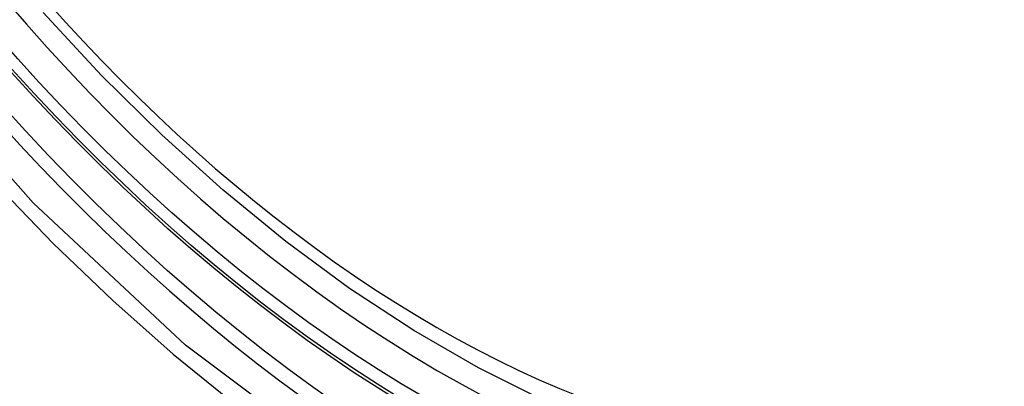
# Model space of a CAD drawing. Header units: inches. Extents: x 581 to 683, y 225 to 315.
# Tile 15 of 89: x 581.6359 to 581.8664, y 298.1365 to 298.2223. Entities that reach past the tile are written whole.
import ezdxf

# ---------------------------------------------------------------- set-up
doc = ezdxf.new("R2010")
doc.units = ezdxf.units.IN
doc.header["$MEASUREMENT"] = 0
doc.layers.add('Visible Edges(ANSI)', color=7, linetype='Continuous', lineweight=25)
doc.layers.add('Visible Tangent Edges(ANSI)', color=7, linetype='Continuous', lineweight=25)

msp = doc.modelspace()

# ---------------------------------------------------------------- linework, layer by layer
at = {"layer": 'Visible Edges(ANSI)', "flags": 128}
msp.add_lwpolyline([(581.8981, 298.13007), (581.88622, 298.12414), (581.87366, 298.11961), (581.86049, 298.11648), (581.84682, 298.11477), (581.83273, 298.11447), (581.8183, 298.11557), (581.8036, 298.11802), (581.78868, 298.1218), (581.77363, 298.12688), (581.75848, 298.13322), (581.74332, 298.14078), (581.72818, 298.14951), (581.71314, 298.15938), (581.69825, 298.17034), (581.68358, 298.18234), (581.66918, 298.19531), (581.65512, 298.2092), (581.64145, 298.22395)], dxfattribs=at)
at = {"layer": 'Visible Edges(ANSI)'}
msp.add_ellipse((581.7346, 298.3971), major_axis=(0.15718, -0.27294), ratio=0.578093, start_param=2.362013, end_param=7.062765, dxfattribs=at)
msp.add_ellipse((581.73112, 298.39509), major_axis=(0.15963, -0.2772), ratio=0.578093, dxfattribs=at)
at = {"layer": 'Visible Tangent Edges(ANSI)', "flags": 128}
for points in [[(581.97956, 298.25116), (581.97675, 298.20978), (581.96844, 298.17254), (581.95476, 298.14022), (581.93609, 298.1136), (581.91289, 298.09332), (581.88569, 298.07988), (581.855, 298.07345), (581.82142, 298.07419), (581.78581, 298.08208), (581.74893, 298.09694), (581.71159, 298.11848), (581.67475, 298.14612), (581.63907, 298.17937), (581.60544, 298.21743), (581.57467, 298.25934)], [(581.59141, 298.23033), (581.60388, 298.21429), (581.61679, 298.19884), (581.6301, 298.18403), (581.64376, 298.16991), (581.65771, 298.15655), (581.67189, 298.14401), (581.68625, 298.13233), (581.70075, 298.12154), (581.71535, 298.11166), (581.73001, 298.10272), (581.7447, 298.09476), (581.75933, 298.08783), (581.77383, 298.08194), (581.78817, 298.07711), (581.8023, 298.07335), (581.81618, 298.07067), (581.82978, 298.06908), (581.84303, 298.06859), (581.8559, 298.06921), (581.8683, 298.07091), (581.88022, 298.0737), (581.89162, 298.07756)]]:
    msp.add_lwpolyline(points, dxfattribs=at)
at = {"layer": 'Visible Tangent Edges(ANSI)'}
for centre, major_axis, start_param, end_param in [((581.73361, 298.39652), (-0.17285, 0.30015), 5.049711, 10.658253), ((581.73356, 298.39649), (0.1503, -0.261), 4.099688, 6.899754)]:
    msp.add_ellipse(centre, major_axis=major_axis, ratio=0.578093, start_param=start_param, end_param=end_param, dxfattribs=at)
for centre, major_axis in [((581.7342, 298.39686), (-0.17078, 0.29656)), ((581.73123, 298.39515), (0.16238, -0.28198)), ((581.73112, 298.39509), (-0.16178, 0.28094))]:
    msp.add_ellipse(centre, major_axis=major_axis, ratio=0.578093, dxfattribs=at)

doc.saveas('drawing.dxf')
